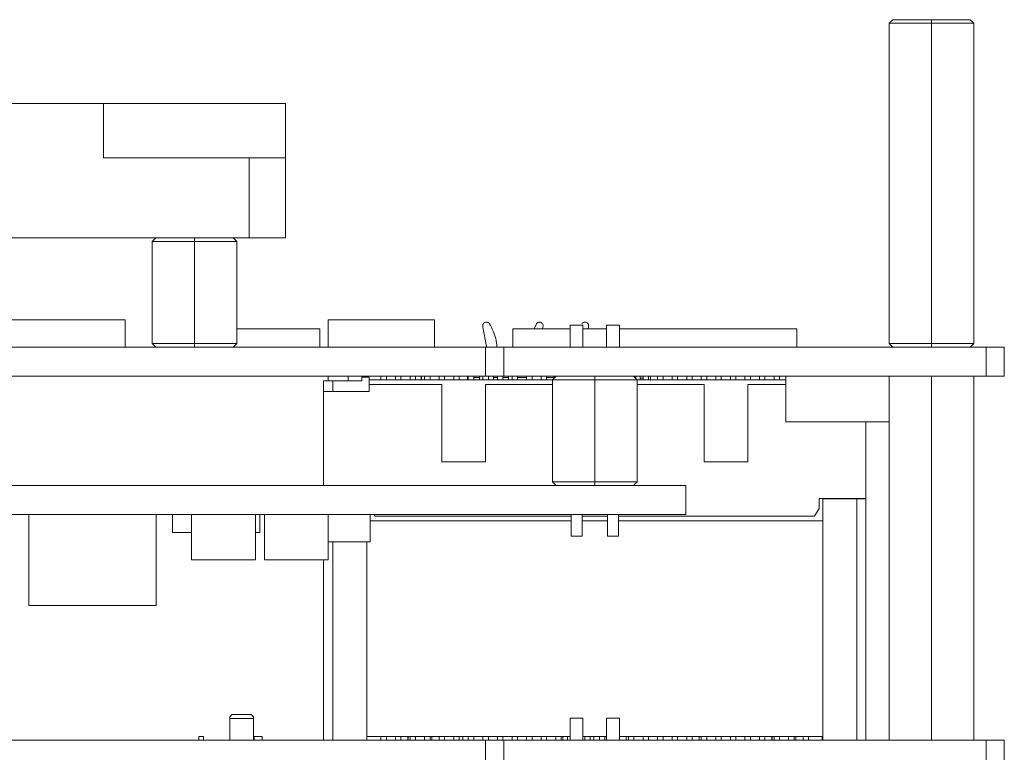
# Model space of a CAD drawing. Header units: millimetres. Extents: x -627 to -39, y 19 to 517.
# Tile 8 of 46: x -376 to -322, y 47 to 87. Entities that reach past the tile are written whole.
import ezdxf

# ---------------------------------------------------------------- set-up
doc = ezdxf.new("R2010")
doc.units = ezdxf.units.MM
doc.layers.get('0').update_dxf_attribs({"lineweight": 20})

msp = doc.modelspace()

# ---------------------------------------------------------------- linework, layer by layer
at = {"color": 7, "linetype": 'Continuous', "lineweight": 15}
for p, q in [((-327.948, 86.885), (-328.148, 86.685)), ((-325.823, 86.685), (-328.148, 86.685)), ((-328.148, 69.085), (-328.148, 86.685)), ((-327.948, 86.885), (-325.823, 86.885)), ((-325.823, 86.685), (-325.823, 86.885)), ((-325.823, 86.885), (-323.698, 86.885)), ((-323.498, 86.685), (-325.823, 86.685)), ((-325.823, 69.085), (-325.823, 86.685)), ((-323.498, 86.685), (-323.698, 86.885)), ((-323.498, 69.085), (-323.498, 86.685)), ((-451.323, 82.285), (-371.323, 82.285)), ((-371.323, 82.285), (-371.323, 79.285)), ((-371.323, 82.285), (-361.323, 82.285)), ((-361.323, 79.285), (-361.323, 82.285)), ((-371.323, 79.285), (-363.323, 79.285)), ((-363.323, 74.885), (-363.323, 79.285)), ((-363.323, 79.285), (-361.323, 79.285)), ((-361.323, 79.285), (-361.323, 74.885)), ((-459.323, 74.885), (-363.323, 74.885)), ((-368.648, 74.685), (-368.448, 74.885)), ((-368.648, 74.685), (-368.648, 69.085)), ((-366.323, 74.685), (-368.648, 74.685)), ((-366.323, 74.685), (-366.323, 74.885)), ((-363.998, 74.685), (-366.323, 74.685)), ((-366.323, 74.685), (-366.323, 69.085)), ((-363.998, 74.685), (-364.198, 74.885)), ((-363.998, 74.685), (-363.998, 69.085)), ((-361.323, 74.885), (-363.323, 74.885)), ((-378.523, 70.385), (-370.123, 70.385)), ((-370.123, 70.385), (-370.123, 68.885)), ((-358.971, 70.385), (-358.971, 68.885)), ((-358.971, 70.385), (-353.129, 70.385)), ((-353.129, 70.385), (-353.129, 68.885)), ((-363.998, 69.885), (-359.423, 69.885)), ((-359.423, 69.885), (-359.423, 68.885)), ((-350.47, 69.987), (-350.483, 70.059)), ((-350.273, 68.919), (-350.47, 69.987)), ((-348.823, 69.885), (-348.823, 68.885)), ((-348.823, 69.885), (-345.673, 69.885)), ((-347.655, 69.885), (-347.535, 70.162)), ((-347.196, 69.885), (-347.177, 69.987)), ((-347.177, 69.987), (-347.164, 70.059)), ((-345.673, 70.085), (-345.673, 68.885)), ((-345.673, 70.085), (-344.973, 70.085)), ((-344.973, 68.885), (-344.973, 70.085)), ((-344.973, 69.885), (-343.673, 69.885)), ((-344.696, 69.885), (-344.677, 69.987)), ((-344.677, 69.987), (-344.664, 70.059)), ((-343.673, 70.085), (-343.673, 68.885)), ((-343.673, 70.085), (-342.973, 70.085)), ((-342.973, 68.885), (-342.973, 70.085)), ((-342.973, 69.885), (-333.223, 69.885)), ((-333.223, 69.885), (-333.223, 68.885)), ((-350.323, 68.885), (-478.323, 68.885)), ((-368.648, 69.085), (-366.323, 69.085)), ((-368.648, 69.085), (-368.448, 68.885)), ((-366.323, 69.085), (-363.998, 69.085)), ((-366.323, 69.085), (-366.323, 68.885)), ((-364.198, 68.885), (-363.998, 69.085)), ((-350.323, 67.285), (-350.323, 68.885)), ((-349.323, 68.885), (-350.323, 68.885)), ((-349.323, 67.285), (-349.323, 68.885)), ((-322.823, 68.885), (-349.323, 68.885)), ((-328.148, 69.085), (-325.823, 69.085)), ((-328.148, 69.085), (-327.948, 68.885)), ((-325.823, 69.085), (-323.498, 69.085)), ((-325.823, 69.085), (-325.823, 68.885)), ((-323.498, 69.085), (-323.698, 68.885)), ((-322.823, 67.285), (-322.823, 68.885)), ((-321.823, 68.885), (-322.823, 68.885)), ((-321.823, 67.285), (-321.823, 68.885)), ((-350.323, 67.285), (-478.323, 67.285)), ((-358.973, 67.285), (-358.973, 67.033)), ((-357.873, 67.035), (-357.873, 67.285)), ((-357.123, 67.235), (-357.123, 67.035)), ((-356.723, 67.235), (-357.123, 67.235)), ((-356.723, 66.435), (-356.723, 67.235)), ((-356.073, 67.085), (-356.723, 67.085)), ((-356.077, 67.085), (-356.077, 67.285)), ((-356.073, 67.085), (-356.073, 67.285)), ((-355.773, 67.085), (-356.073, 67.085)), ((-355.773, 67.085), (-355.773, 67.285)), ((-355.273, 67.085), (-355.773, 67.085)), ((-355.273, 67.085), (-355.273, 67.285)), ((-354.973, 67.085), (-355.273, 67.085)), ((-354.973, 67.085), (-354.973, 67.285)), ((-354.473, 67.085), (-354.973, 67.085)), ((-354.473, 67.085), (-354.473, 67.285)), ((-354.173, 67.085), (-354.473, 67.085)), ((-354.173, 67.085), (-354.173, 67.285)), ((-353.673, 67.085), (-354.173, 67.085)), ((-353.873, 67.285), (-353.873, 67.081)), ((-353.839, 67.085), (-353.839, 67.281)), ((-353.839, 67.281), (-353.673, 67.281)), ((-353.673, 67.085), (-353.673, 67.285)), ((-353.373, 67.085), (-353.673, 67.085)), ((-353.373, 67.085), (-353.373, 67.285)), ((-352.873, 67.085), (-353.373, 67.085)), ((-352.873, 67.085), (-352.873, 67.285)), ((-352.573, 67.085), (-352.873, 67.085)), ((-352.573, 67.085), (-352.573, 67.285)), ((-352.073, 67.085), (-352.573, 67.085)), ((-352.073, 67.085), (-352.073, 67.285)), ((-351.773, 67.085), (-352.073, 67.085)), ((-351.773, 67.085), (-351.773, 67.285)), ((-351.273, 67.085), (-351.773, 67.085)), ((-351.323, 67.285), (-351.323, 67.214)), ((-351.323, 67.214), (-351.323, 67.085)), ((-351.273, 67.085), (-351.273, 67.285)), ((-350.973, 67.085), (-351.273, 67.085)), ((-350.973, 67.085), (-350.973, 67.285)), ((-350.473, 67.085), (-350.973, 67.085)), ((-350.643, 67.285), (-350.653, 67.11)), ((-350.473, 67.085), (-350.473, 67.285)), ((-350.173, 67.085), (-350.473, 67.085)), ((-349.323, 67.285), (-350.323, 67.285)), ((-350.173, 67.085), (-350.173, 67.285)), ((-349.673, 67.085), (-350.173, 67.085)), ((-349.673, 67.085), (-349.673, 67.285)), ((-349.373, 67.085), (-349.673, 67.085)), ((-349.373, 67.085), (-349.373, 67.285)), ((-348.873, 67.085), (-349.373, 67.085)), ((-322.823, 67.285), (-349.323, 67.285)), ((-349.073, 67.285), (-349.073, 67.081)), ((-348.873, 67.085), (-348.873, 67.285)), ((-348.573, 67.085), (-348.873, 67.085)), ((-348.573, 67.085), (-348.573, 67.285)), ((-348.073, 67.085), (-348.573, 67.085)), ((-348.073, 67.085), (-348.073, 67.285)), ((-347.773, 67.085), (-348.073, 67.085)), ((-347.773, 67.085), (-347.773, 67.285)), ((-347.273, 67.085), (-347.773, 67.085)), ((-347.753, 67.083), (-347.753, 67.103)), ((-347.273, 67.085), (-347.273, 67.285)), ((-346.973, 67.085), (-347.273, 67.085)), ((-346.973, 67.085), (-346.973, 67.285)), ((-346.573, 67.085), (-346.973, 67.085)), ((-346.448, 67.285), (-346.648, 67.085)), ((-344.323, 67.085), (-346.648, 67.085)), ((-346.648, 61.485), (-346.648, 67.085)), ((-346.573, 67.16), (-346.573, 67.285)), ((-344.323, 67.085), (-344.323, 67.285)), ((-341.998, 67.085), (-344.323, 67.085)), ((-344.323, 61.485), (-344.323, 67.085)), ((-341.998, 67.085), (-342.198, 67.285)), ((-342.073, 67.16), (-342.073, 67.285)), ((-341.998, 61.485), (-341.998, 67.085)), ((-341.673, 67.085), (-341.998, 67.085)), ((-341.823, 67.085), (-341.823, 67.185)), ((-341.673, 67.085), (-341.673, 67.285)), ((-341.373, 67.085), (-341.673, 67.085)), ((-341.373, 67.085), (-341.373, 67.285)), ((-340.873, 67.085), (-341.373, 67.085)), ((-340.873, 67.085), (-340.873, 67.285)), ((-340.573, 67.085), (-340.873, 67.085)), ((-340.573, 67.085), (-340.573, 67.285)), ((-340.073, 67.085), (-340.573, 67.085)), ((-340.073, 67.085), (-340.073, 67.285)), ((-339.773, 67.085), (-340.073, 67.085)), ((-339.773, 67.085), (-339.773, 67.285)), ((-339.273, 67.085), (-339.773, 67.085)), ((-339.273, 67.085), (-339.273, 67.285)), ((-338.973, 67.085), (-339.273, 67.085)), ((-338.973, 67.085), (-338.973, 67.285)), ((-338.473, 67.085), (-338.973, 67.085)), ((-338.473, 67.085), (-338.473, 67.285)), ((-338.173, 67.085), (-338.473, 67.085)), ((-338.173, 67.085), (-338.173, 67.285)), ((-337.673, 67.085), (-338.173, 67.085)), ((-337.673, 67.085), (-337.673, 67.285)), ((-337.373, 67.085), (-337.673, 67.085)), ((-337.373, 67.085), (-337.373, 67.285)), ((-336.873, 67.085), (-337.373, 67.085)), ((-336.873, 67.085), (-336.873, 67.285)), ((-336.573, 67.085), (-336.873, 67.085)), ((-336.573, 67.085), (-336.573, 67.285)), ((-336.073, 67.085), (-336.573, 67.085)), ((-336.073, 67.085), (-336.073, 67.285)), ((-335.773, 67.085), (-336.073, 67.085)), ((-335.773, 67.085), (-335.773, 67.285)), ((-335.273, 67.085), (-335.773, 67.085)), ((-335.273, 67.085), (-335.273, 67.285)), ((-334.973, 67.085), (-335.273, 67.085)), ((-334.973, 67.085), (-334.973, 67.285)), ((-334.473, 67.085), (-334.973, 67.085)), ((-334.473, 67.085), (-334.473, 67.285)), ((-334.173, 67.085), (-334.473, 67.085)), ((-334.173, 67.085), (-334.173, 67.285)), ((-333.823, 67.085), (-334.173, 67.085)), ((-333.823, 64.785), (-333.823, 67.285)), ((-328.148, 47.285), (-328.148, 67.285)), ((-325.823, 47.285), (-325.823, 67.285)), ((-323.498, 47.285), (-323.498, 67.285)), ((-321.823, 67.285), (-322.823, 67.285)), ((-359.223, 66.435), (-359.223, 67.035)), ((-358.723, 66.435), (-358.723, 67.035)), ((-357.123, 67.035), (-358.723, 67.035)), ((-352.723, 66.835), (-356.723, 66.835)), ((-352.723, 62.585), (-352.723, 66.835)), ((-350.323, 66.835), (-350.323, 62.585)), ((-346.648, 66.835), (-350.323, 66.835)), ((-338.323, 66.835), (-341.998, 66.835)), ((-338.323, 62.585), (-338.323, 66.835)), ((-335.923, 66.835), (-335.923, 62.585)), ((-333.823, 66.835), (-335.923, 66.835)), ((-358.723, 66.435), (-359.223, 66.435)), ((-359.223, 66.435), (-359.223, 61.285)), ((-356.723, 66.435), (-358.723, 66.435)), ((-328.148, 64.785), (-333.823, 64.785)), ((-329.423, 60.555), (-329.423, 64.785)), ((-350.323, 62.585), (-352.723, 62.585)), ((-335.923, 62.585), (-338.323, 62.585)), ((-339.323, 61.285), (-489.323, 61.285)), ((-346.648, 61.485), (-344.323, 61.485)), ((-346.648, 61.485), (-346.448, 61.285)), ((-344.323, 61.485), (-341.998, 61.485)), ((-344.323, 61.485), (-344.323, 61.285)), ((-341.998, 61.485), (-342.198, 61.285)), ((-339.323, 59.685), (-339.323, 61.285)), ((-331.998, 60.555), (-329.423, 60.555)), ((-331.998, 60.018), (-331.998, 60.555)), ((-331.798, 60.535), (-331.798, 47.285)), ((-329.923, 60.535), (-331.798, 60.535)), ((-330.248, 60.535), (-330.248, 60.555)), ((-329.923, 47.285), (-329.923, 60.535)), ((-329.923, 60.535), (-329.423, 60.535)), ((-329.423, 60.535), (-329.423, 47.285)), ((-339.323, 59.685), (-489.323, 59.685)), ((-375.423, 54.685), (-375.423, 59.685)), ((-368.423, 54.685), (-368.423, 59.685)), ((-367.523, 58.685), (-367.523, 59.685)), ((-366.475, 57.185), (-366.475, 59.685)), ((-362.972, 57.185), (-362.972, 59.685)), ((-362.723, 58.685), (-362.723, 59.685)), ((-362.475, 57.185), (-362.475, 59.685)), ((-358.972, 57.185), (-358.972, 59.685)), ((-356.672, 58.185), (-356.672, 59.685)), ((-356.456, 59.685), (-356.398, 59.585)), ((-356.398, 59.585), (-345.623, 59.585)), ((-345.623, 59.685), (-345.623, 58.485)), ((-345.023, 58.485), (-345.023, 59.685)), ((-345.023, 58.485), (-345.023, 59.685)), ((-345.023, 58.485), (-345.023, 59.685)), ((-345.023, 59.585), (-343.623, 59.585)), ((-343.623, 59.685), (-343.623, 58.485)), ((-343.023, 58.485), (-343.023, 59.685)), ((-343.023, 58.485), (-343.023, 59.685)), ((-343.023, 58.485), (-343.023, 59.685)), ((-343.023, 58.485), (-343.023, 59.685)), ((-343.023, 58.485), (-343.023, 59.685)), ((-343.023, 59.585), (-332.248, 59.585)), ((-332.248, 59.585), (-331.998, 60.018)), ((-345.623, 59.335), (-356.672, 59.335)), ((-343.623, 59.335), (-345.023, 59.335)), ((-331.798, 59.335), (-343.023, 59.335)), ((-366.475, 58.685), (-367.523, 58.685)), ((-362.723, 58.685), (-362.972, 58.685)), ((-345.623, 58.485), (-345.023, 58.485)), ((-343.623, 58.485), (-343.023, 58.485)), ((-356.672, 58.185), (-358.972, 58.185)), ((-356.848, 58.185), (-356.848, 47.285)), ((-362.972, 57.185), (-366.475, 57.185)), ((-358.972, 57.185), (-362.475, 57.185)), ((-359.223, 57.185), (-359.223, 47.285)), ((-368.423, 54.685), (-375.423, 54.685)), ((-364.248, 48.689), (-364.373, 48.564)), ((-363.073, 48.464), (-364.373, 48.464)), ((-364.373, 47.285), (-364.373, 48.464)), ((-363.198, 48.689), (-364.248, 48.689)), ((-363.073, 48.564), (-363.198, 48.689)), ((-363.073, 47.285), (-363.073, 48.464)), ((-345.673, 48.485), (-345.673, 47.285)), ((-345.673, 48.485), (-344.973, 48.485)), ((-344.973, 47.285), (-344.973, 48.485)), ((-343.673, 48.485), (-343.673, 47.285)), ((-343.673, 48.485), (-342.973, 48.485)), ((-342.973, 47.285), (-342.973, 48.485)), ((-350.323, 47.285), (-399.613, 47.285)), ((-366.073, 47.485), (-365.823, 47.485)), ((-366.073, 47.285), (-366.073, 47.485)), ((-365.823, 47.285), (-365.823, 47.485)), ((-363.048, 47.485), (-363.048, 47.285)), ((-363.048, 47.485), (-362.598, 47.485)), ((-362.598, 47.485), (-362.598, 47.285)), ((-356.848, 47.485), (-356.073, 47.485)), ((-356.073, 47.485), (-355.773, 47.485)), ((-356.073, 47.485), (-356.073, 47.285)), ((-355.773, 47.485), (-355.773, 47.285)), ((-355.773, 47.485), (-355.273, 47.485)), ((-355.273, 47.485), (-355.273, 47.285)), ((-355.273, 47.485), (-354.973, 47.485)), ((-354.973, 47.485), (-354.973, 47.285)), ((-354.973, 47.485), (-354.473, 47.485)), ((-354.598, 47.485), (-354.598, 47.285)), ((-354.573, 47.485), (-354.573, 47.285)), ((-354.473, 47.485), (-354.173, 47.485)), ((-354.473, 47.485), (-354.473, 47.285)), ((-354.173, 47.485), (-354.173, 47.285)), ((-354.173, 47.485), (-353.673, 47.485)), ((-353.673, 47.485), (-353.373, 47.485)), ((-353.673, 47.485), (-353.673, 47.285)), ((-353.373, 47.485), (-353.373, 47.285)), ((-353.373, 47.485), (-352.873, 47.485)), ((-353.273, 47.485), (-353.273, 47.285)), ((-352.873, 47.485), (-352.873, 47.285)), ((-352.873, 47.485), (-352.573, 47.485)), ((-352.573, 47.485), (-352.573, 47.285)), ((-352.573, 47.485), (-352.073, 47.485)), ((-352.073, 47.485), (-351.773, 47.485)), ((-352.073, 47.485), (-352.073, 47.285)), ((-351.773, 47.485), (-351.773, 47.285)), ((-351.773, 47.485), (-351.273, 47.485)), ((-351.573, 47.485), (-351.573, 47.285)), ((-351.273, 47.485), (-350.973, 47.485)), ((-351.273, 47.485), (-351.273, 47.285)), ((-350.973, 47.485), (-350.973, 47.285)), ((-350.973, 47.485), (-350.473, 47.485)), ((-350.473, 47.485), (-350.173, 47.485)), ((-350.473, 47.485), (-350.473, 47.285)), ((-350.323, 45.685), (-350.323, 47.285)), ((-349.323, 47.285), (-350.323, 47.285)), ((-350.173, 47.485), (-350.173, 47.285)), ((-350.173, 47.485), (-349.673, 47.485)), ((-349.673, 47.485), (-349.373, 47.485)), ((-349.673, 47.485), (-349.673, 47.285)), ((-349.373, 47.485), (-349.373, 47.285)), ((-349.373, 47.485), (-348.873, 47.485)), ((-349.323, 45.685), (-349.323, 47.285)), ((-322.823, 47.285), (-349.323, 47.285)), ((-348.873, 47.485), (-348.573, 47.485)), ((-348.873, 47.485), (-348.873, 47.285)), ((-348.573, 47.485), (-348.573, 47.285)), ((-348.573, 47.485), (-348.073, 47.485)), ((-348.073, 47.485), (-347.773, 47.485)), ((-348.073, 47.485), (-348.073, 47.285)), ((-347.773, 47.485), (-347.773, 47.285)), ((-347.773, 47.485), (-347.273, 47.485)), ((-347.273, 47.485), (-346.973, 47.485)), ((-347.273, 47.485), (-347.273, 47.285)), ((-346.973, 47.485), (-346.973, 47.285)), ((-346.973, 47.485), (-346.473, 47.485)), ((-346.473, 47.485), (-346.173, 47.485)), ((-346.473, 47.485), (-346.473, 47.285)), ((-346.173, 47.485), (-346.173, 47.285)), ((-346.173, 47.485), (-345.673, 47.485)), ((-346.073, 47.285), (-346.073, 47.485)), ((-345.823, 47.285), (-345.823, 47.485)), ((-344.973, 47.485), (-344.873, 47.485)), ((-344.873, 47.485), (-344.573, 47.485)), ((-344.873, 47.485), (-344.873, 47.285)), ((-344.573, 47.485), (-344.573, 47.285)), ((-344.573, 47.485), (-344.073, 47.485)), ((-344.373, 47.285), (-344.373, 47.485)), ((-344.073, 47.485), (-343.773, 47.485)), ((-344.073, 47.485), (-344.073, 47.285)), ((-343.773, 47.485), (-343.773, 47.285)), ((-343.773, 47.485), (-343.673, 47.485)), ((-342.973, 47.485), (-342.473, 47.485)), ((-342.598, 47.485), (-342.598, 47.285)), ((-342.473, 47.485), (-342.173, 47.485)), ((-342.473, 47.485), (-342.473, 47.285)), ((-342.173, 47.485), (-342.173, 47.285)), ((-342.173, 47.485), (-341.673, 47.485)), ((-341.673, 47.485), (-341.373, 47.485)), ((-341.673, 47.485), (-341.673, 47.285)), ((-341.373, 47.485), (-341.373, 47.285)), ((-341.373, 47.485), (-340.873, 47.485)), ((-340.873, 47.485), (-340.573, 47.485)), ((-340.873, 47.485), (-340.873, 47.285)), ((-340.573, 47.485), (-340.573, 47.285)), ((-340.573, 47.485), (-340.073, 47.485)), ((-340.073, 47.485), (-339.773, 47.485)), ((-340.073, 47.485), (-340.073, 47.285)), ((-339.773, 47.485), (-339.773, 47.285)), ((-339.773, 47.485), (-339.273, 47.485)), ((-339.273, 47.485), (-339.273, 47.285)), ((-339.273, 47.485), (-338.973, 47.485)), ((-338.973, 47.485), (-338.973, 47.285)), ((-338.973, 47.485), (-338.473, 47.485)), ((-338.598, 47.285), (-338.598, 47.485)), ((-338.473, 47.485), (-338.173, 47.485)), ((-338.473, 47.485), (-338.473, 47.285)), ((-338.173, 47.485), (-338.173, 47.285)), ((-338.173, 47.485), (-337.673, 47.485)), ((-337.673, 47.485), (-337.373, 47.485)), ((-337.673, 47.485), (-337.673, 47.285)), ((-337.373, 47.485), (-337.373, 47.285)), ((-337.373, 47.485), (-336.873, 47.485)), ((-336.873, 47.485), (-336.573, 47.485)), ((-336.873, 47.485), (-336.873, 47.285)), ((-336.573, 47.485), (-336.573, 47.285)), ((-336.573, 47.485), (-336.073, 47.485)), ((-336.073, 47.485), (-335.773, 47.485)), ((-336.073, 47.485), (-336.073, 47.285)), ((-335.773, 47.485), (-335.773, 47.285)), ((-335.773, 47.485), (-335.273, 47.485)), ((-335.273, 47.485), (-334.973, 47.485)), ((-335.273, 47.485), (-335.273, 47.285)), ((-334.973, 47.485), (-334.973, 47.285)), ((-334.973, 47.485), (-334.473, 47.485)), ((-334.598, 47.485), (-334.598, 47.285)), ((-334.573, 47.485), (-334.573, 47.285)), ((-334.473, 47.485), (-334.173, 47.485)), ((-334.473, 47.485), (-334.473, 47.285)), ((-334.173, 47.485), (-334.173, 47.285)), ((-334.173, 47.485), (-333.673, 47.485)), ((-333.673, 47.485), (-333.373, 47.485)), ((-333.673, 47.485), (-333.673, 47.285)), ((-333.373, 47.485), (-333.373, 47.285)), ((-333.373, 47.485), (-332.873, 47.485)), ((-333.273, 47.485), (-333.273, 47.285)), ((-332.873, 47.485), (-332.573, 47.485)), ((-332.873, 47.485), (-332.873, 47.285)), ((-332.573, 47.485), (-332.573, 47.285)), ((-332.573, 47.485), (-331.798, 47.485)), ((-331.823, 47.485), (-331.823, 47.285)), ((-322.823, 45.685), (-322.823, 47.285)), ((-321.823, 47.285), (-322.823, 47.285)), ((-321.823, 45.685), (-321.823, 47.285))]:
    msp.add_line(p, q, dxfattribs=at)
at = {"color": 8, "linetype": 'Continuous', "lineweight": 15}
for p, q in [((-351.323, 67.214), (-351.273, 67.214)), ((-350.973, 67.214), (-350.647, 67.214)), ((-349.884, 67.214), (-349.673, 67.214)), ((-349.373, 67.214), (-349.073, 67.214)), ((-348.573, 67.214), (-348.073, 67.214)), ((-347.773, 67.214), (-347.763, 67.214)), ((-346.973, 67.214), (-346.573, 67.214)), ((-341.673, 67.185), (-341.823, 67.185)), ((-330.648, 60.535), (-330.648, 60.555)), ((-358.723, 58.185), (-358.723, 47.285))]:
    msp.add_line(p, q, dxfattribs=at)
at = {"color": 7, "linetype": 'Continuous', "lineweight": 15}
for points, knots in [([(-350.483, 70.059), (-350.481, 70.08), (-350.477, 70.123), (-350.445, 70.181), (-350.397, 70.227), (-350.338, 70.254), (-350.272, 70.262), (-350.208, 70.248), (-350.151, 70.215), (-350.125, 70.18), (-350.112, 70.162)], [0, 0, 0, 0, 0.124998, 0.249999, 0.375002, 0.499997, 0.625, 0.750002, 0.875002, 1, 1, 1, 1]), ([(-350.112, 70.162), (-349.971, 69.901), (-349.753, 69.498), (-349.712, 69.044), (-349.698, 68.885)], [0, 0, 0, 0, 0.647137, 1, 1, 1, 1]), ([(-347.164, 70.059), (-347.166, 70.08), (-347.17, 70.123), (-347.202, 70.181), (-347.249, 70.227), (-347.309, 70.254), (-347.374, 70.262), (-347.438, 70.248), (-347.496, 70.215), (-347.522, 70.18), (-347.535, 70.162)], [0, 0, 0, 0, 0.124998, 0.249998, 0.375001, 0.500002, 0.624996, 0.749998, 0.874998, 1, 1, 1, 1]), ([(-344.664, 70.059), (-344.666, 70.08), (-344.67, 70.123), (-344.702, 70.181), (-344.749, 70.227), (-344.809, 70.254), (-344.874, 70.262), (-344.938, 70.248), (-344.996, 70.215), (-345.022, 70.18), (-345.035, 70.162)], [0, 0, 0, 0, 0.124999, 0.25, 0.374998, 0.499999, 0.625001, 0.750003, 0.874997, 1, 1, 1, 1]), ([(-349.893, 67.103), (-349.892, 67.133), (-349.891, 67.193), (-349.878, 67.254), (-349.871, 67.285)], [0, 0, 0, 0, 0.505656, 1, 1, 1, 1]), ([(-341.823, 67.185), (-341.823, 67.198), (-341.823, 67.224), (-341.823, 67.257), (-341.823, 67.28), (-341.823, 67.283), (-341.823, 67.285)], [0, 0, 0, 0, 0.25, 0.499992, 0.75, 1, 1, 1, 1]), ([(-341.269, 67.299), (-341.269, 67.295), (-341.269, 67.287), (-341.269, 67.229), (-341.269, 67.147), (-341.269, 67.081), (-341.269, 67.049)], [0, 0, 0, 0, 0.249997, 0.500001, 0.749998, 1, 1, 1, 1]), ([(-358.723, 67.035), (-358.789, 67.035), (-358.92, 67.035), (-359.085, 67.035), (-359.201, 67.035), (-359.216, 67.035), (-359.223, 67.035)], [0, 0, 0, 0, 0.25, 0.500003, 0.749999, 1, 1, 1, 1]), ([(-364.373, 48.464), (-364.373, 48.51), (-364.373, 48.561), (-364.373, 48.564), (-364.373, 48.564)], [0, 0, 0, 0, 0.879194, 1, 1, 1, 1]), ([(-363.073, 48.464), (-363.073, 48.517), (-363.073, 48.577), (-363.073, 48.56), (-363.073, 48.558)], [0, 0, 0, 0, 0.886587, 1, 1, 1, 1])]:
    msp.add_open_spline(points, degree=3, knots=knots, dxfattribs=at)

doc.saveas('drawing.dxf')
